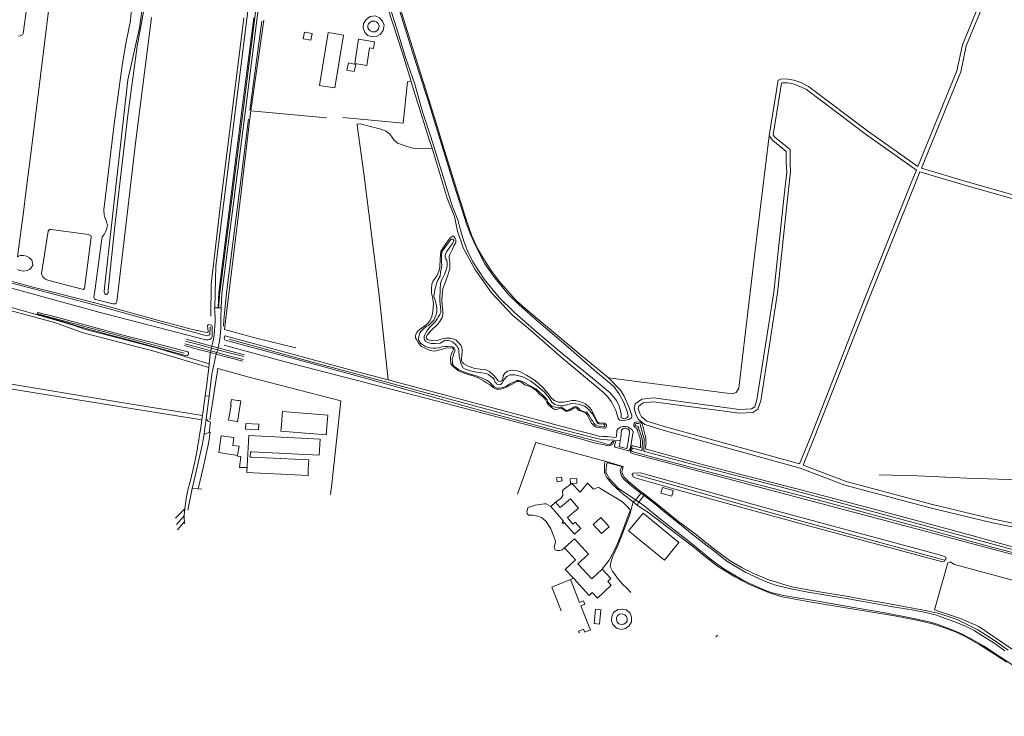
# Model space of a CAD drawing. Extents: x 177628 to 188968, y 384226 to 390673.
# Tile 19 of 256: x 178913 to 179684, y 386023 to 386569. Entities that reach past the tile are written whole.
import ezdxf

# ---------------------------------------------------------------- set-up
doc = ezdxf.new("R2010")
doc.units = 0
for name, color, linetype, lineweight in [('B01_D', 14, 'Continuous', 9), ('B01_T', 14, 'Continuous', 9), ('B02_D', 14, 'Continuous', 9), ('B02_F', 14, 'Continuous', 9), ('B02_T', 14, 'Continuous', 9), ('B03_F', 14, 'Continuous', 9), ('B04_F', 14, 'Continuous', 9), ('B14_F', 14, 'Continuous', 9), ('Q01_F', 253, 'Continuous', 9), ('Q01_T', 253, 'Continuous', 9), ('T01_F', 253, 'Continuous', 9), ('T02_F', 253, 'RASTER', 9), ('T03_F', 253, 'Continuous', 9), ('T03_T', 253, 'Continuous', 9), ('T04_F', 253, 'HAAG', 9), ('T04_T', 253, 'HAAG', 9), ('T07_F', 253, 'Continuous', 9), ('T09_F', 253, 'Continuous', 9), ('T10_F', 253, 'Continuous', 9), ('T10_T', 253, 'Continuous', 9), ('T13_F', 253, 'Continuous', 9), ('T22_F', 253, 'Continuous', 9), ('V00_F', 8, 'Continuous', 9), ('V00_T', 8, 'Continuous', 9), ('V06_F', 8, 'Continuous', 9), ('V06_T', 8, 'Continuous', 9), ('W01_F', 253, 'Continuous', 9)]:
    doc.layers.add(name, color=color, linetype=linetype, lineweight=lineweight)
doc.linetypes.add('HAAG', pattern='A,4,-1,[5,TOPOCAD.SHX,S=0.35,R=0,X=-0.35,Y=-0.35],-1', length=6)
doc.linetypes.add('RASTER', pattern='A,4,-1,[4,TOPOCAD.SHX,S=0.5,R=0,X=-0.5,Y=0],-1', length=6)

msp = doc.modelspace()

# ---------------------------------------------------------------- linework, layer by layer
at = {"layer": 'B01_D', "linetype": 'Continuous'}
for points in [[(179083.251, 386270.618), (179084.346, 386270.442)], [(179332.191, 386190.889), (179335.803, 386186.692), (179343.832, 386193.603), (179350.109, 386186.31), (179341.467, 386178.872), (179345.862, 386173.765), (179347.595, 386175.256), (179351.925, 386170.225), (179350.781, 386169.238)]]:
    msp.add_lwpolyline(points, dxfattribs=at)
at = {"layer": 'B01_T', "linetype": 'Continuous'}
for points in [[(179081.091, 386254.243), (179076.164, 386255.044), (179078.097, 386266.941), (179077.603, 386267.022), (179078.318, 386271.419), (179083.251, 386270.618)], [(179081.091, 386254.243), (179083.086, 386253.917), (179085.73, 386270.218), (179084.346, 386270.442)], [(179328.43, 386187.6), (179332.191, 386190.889)], [(179350.781, 386169.238), (179347.022, 386165.952), (179339.049, 386175.068), (179338.121, 386174.258), (179337.41, 386175.071), (179338.531, 386176.05), (179328.43, 386187.6)]]:
    msp.add_lwpolyline(points, dxfattribs=at)
at = {"layer": 'B02_D', "linetype": 'Continuous'}
for points in [[(179339.302, 386155.152), (179344.707, 386160.052)], [(179347.931, 386145.631), (179339.302, 386155.152)]]:
    msp.add_lwpolyline(points, dxfattribs=at)
at = {"layer": 'B02_F', "linetype": 'Continuous'}
for points in [[(179099.542, 386247.529), (179089.368, 386248.07), (179089.601, 386252.434), (179099.775, 386251.893)], [(179091.937, 386243.121), (179147.857, 386240.251)]]:
    msp.add_lwpolyline(points, dxfattribs=at)
at = {"layer": 'B02_T', "linetype": 'Continuous'}
for points in [[(179134.633, 386553.886), (179135.534, 386559.126), (179141.519, 386558.097), (179140.618, 386552.857), (179134.633, 386553.886)], [(179152.079, 386516.661), (179147.271, 386517.449), (179154.059, 386558.851), (179159.071, 386558.029)], [(179152.079, 386516.661), (179159.463, 386515.45), (179166.253, 386556.85), (179159.071, 386558.029)], [(179080.261, 386241.521), (179070.37, 386242.993), (179068.395, 386229.695), (179083.154, 386227.502)], [(179080.261, 386241.521), (179079.354, 386235.428), (179084.359, 386234.681), (179083.154, 386227.502)], [(179090.71, 386219.072), (179091.937, 386243.121)], [(179094.077, 386226.25), (179138.981, 386223.961), (179138.61, 386216.682)], [(179138.61, 386216.682), (179138.361, 386211.69), (179090.461, 386214.082), (179090.71, 386219.072)]]:
    msp.add_lwpolyline(points, dxfattribs=at)
at = {"layer": 'B03_F', "linetype": 'Continuous'}
for points in [[(178937.121, 386404.544), (178935.89, 386404.497), (178935.414, 386404.096), (178934.764, 386403.301), (178929.744, 386370.025)], [(178968.49, 386398.439), (178968.506, 386399.284), (178968.225, 386399.823), (178967.557, 386400.083), (178966.431, 386400.637), (178937.308, 386404.551), (178937.121, 386404.544)], [(178929.744, 386370.025), (178930.131, 386368.553), (178930.661, 386367.536), (178931.49, 386366.675), (178932.683, 386365.7), (178934.477, 386364.885), (178961.514, 386357.677), (178962.299, 386357.63), (178963.285, 386358.22), (178968.49, 386398.439)]]:
    msp.add_lwpolyline(points, dxfattribs=at)
at = {"layer": 'B04_F', "linetype": 'Continuous'}
for points in [[(179393.06, 386191.189), (179394.593, 386192.19), (179399.744, 386198.797)], [(179402.129, 386196.95), (179396.805, 386190.314), (179396.538, 386188.29)], [(179399.744, 386198.797), (179402.129, 386196.95)], [(179396.538, 386188.29), (179393.06, 386191.189)]]:
    msp.add_lwpolyline(points, dxfattribs=at)
at = {"layer": 'B14_F', "linetype": 'Continuous'}
for points in [[(179181.605, 386562.388), (179181.828, 386565.987), (179183.882, 386569.157), (179187.14, 386571.302), (179190.85, 386571.807), (179194.238, 386570.448), (179196.674, 386567.832), (179197.951, 386564.524), (179197.208, 386560.296), (179194.976, 386557.212), (179192.096, 386555.711), (179188.595, 386555.404), (179185.159, 386556.427), (179182.764, 386558.795), (179181.605, 386562.388)], [(179188.99, 386559.272), (179188.012, 386559.521), (179187.134, 386560.091), (179186.016, 386561.294), (179185.32, 386562.628), (179185.329, 386564.24), (179185.784, 386565.594), (179186.755, 386566.814), (179188.3, 386567.62), (179190.673, 386567.607), (179191.92, 386567.185), (179193.251, 386566.003), (179194.027, 386564.086), (179193.943, 386562.792), (179193.468, 386561.561), (179192.232, 386560.248), (179190.99, 386559.377), (179188.99, 386559.272)], [(179187.328, 386552.09), (179178.004, 386553.544), (179175.034, 386534.493), (179184.358, 386533.039), (179186.509, 386546.835)], [(179187.328, 386552.09), (179190.502, 386551.534), (179189.687, 386546.334), (179186.509, 386546.835)], [(179168.872, 386529.367), (179169.954, 386534.984), (179175.72, 386533.875), (179174.638, 386528.258), (179168.872, 386529.367)], [(179118.165, 386259.362), (179118.376, 386262.011), (179153.775, 386259.195), (179152.537, 386243.639), (179117.138, 386246.455), (179117.55, 386251.627)], [(179117.55, 386251.627), (179118.165, 386259.362)], [(179099.542, 386247.529), (179099.775, 386251.893)], [(179094.288, 386230.365), (179147.21, 386227.649), (179147.857, 386240.251)], [(179094.077, 386226.25), (179093.136, 386226.294), (179093.348, 386230.413), (179094.288, 386230.365)], [(179332.949, 386209.863), (179336.81, 386210.607), (179337.4, 386207.544)], [(179337.4, 386207.544), (179333.576, 386206.745), (179332.949, 386209.863)], [(179349.015, 386205.816), (179343.882, 386205.509), (179343.659, 386209.244), (179348.792, 386209.551), (179349.015, 386205.816)], [(179414.673, 386198.087), (179415.895, 386202.415), (179424.442, 386199.995), (179423.22, 386195.667), (179414.673, 386198.087)], [(179368.266, 386166.376), (179374.109, 386171.677), (179367.614, 386178.836), (179361.771, 386173.535), (179368.266, 386166.376)], [(179344.707, 386160.052), (179347.176, 386162.29), (179358.097, 386150.245), (179349.747, 386142.476), (179360.655, 386130.753), (179368.81, 386138.341)], [(179346.159, 386131.26), (179339.716, 386138.185), (179347.931, 386145.631)], [(179368.81, 386138.341), (179375.595, 386131.05), (179373.077, 386128.707), (179375.769, 386125.814), (179364.962, 386115.759), (179360.937, 386120.085), (179358.59, 386117.901), (179346.159, 386131.26)], [(179343.834, 386130.274), (179329.236, 386124.431), (179336.678, 386105.839)], [(179351.025, 386112.306), (179343.834, 386130.274)], [(179352.051, 386109.744), (179355.228, 386111.016), (179354.202, 386113.578), (179351.025, 386112.306)], [(179358.629, 386093.307), (179352.051, 386109.744)], [(179363.407, 386106.968), (179367.799, 386106.561), (179366.766, 386095.408), (179362.374, 386095.815), (179363.407, 386106.968)], [(179375.945, 386098.047), (179376.269, 386101.284), (179377.717, 386104.412), (179380.93, 386106.816), (179384.81, 386107.214), (179387.725, 386106.462), (179390.638, 386103.837), (179391.812, 386100.813), (179391.621, 386097.174), (179389.932, 386094.126), (179386.961, 386091.909), (179383.642, 386091.19), (179379.871, 386092.318), (179377.012, 386094.969), (179375.945, 386098.047)], [(179380.545, 386096.865), (179381.908, 386095.606), (179383.807, 386095.149), (179385.653, 386095.334), (179387.447, 386096.563), (179388.304, 386098.061), (179388.333, 386099.88), (179387.666, 386101.352), (179386.57, 386102.61), (179384.431, 386103.549), (179382.317, 386103.23), (179380.764, 386102.188), (179379.933, 386100.37), (179379.905, 386098.685), (179380.545, 386096.865)], [(179354.157, 386091.517), (179355.12, 386089.11), (179359.592, 386090.9), (179358.629, 386093.307)], [(179350.319, 386089.981), (179354.157, 386091.517)], [(179350.879, 386088.582), (179350.319, 386089.981)]]:
    msp.add_lwpolyline(points, dxfattribs=at)
at = {"layer": 'Q01_F', "linetype": 'Continuous'}
for points in [[(179053.286, 386314.079), (179042.468, 386317.001)], [(179053.452, 386315.695), (179042.833, 386318.531)], [(179052.362, 386310.641), (179041.651, 386313.583)], [(179052.79, 386312.051), (179041.977, 386314.945)], [(179052.79, 386312.051), (179062.336, 386309.452)], [(179062.793, 386311.571), (179053.286, 386314.079)], [(179062.336, 386309.452), (179066.907, 386308.207)], [(179067.481, 386310.334), (179062.793, 386311.571)], [(179066.907, 386308.207), (179077.212, 386305.401)], [(179077.527, 386307.683), (179067.481, 386310.334)], [(179077.562, 386309.307), (179088.575, 386306.361)], [(179076.214, 386304.314), (179087.276, 386301.42)], [(179077.212, 386305.401), (179087.633, 386302.778)], [(179077.527, 386307.683), (179088.191, 386304.901)]]:
    msp.add_lwpolyline(points, dxfattribs=at)
at = {"layer": 'Q01_T', "linetype": 'Continuous'}
for points in [[(179052.362, 386310.641), (179062.039, 386308.074)], [(179053.452, 386315.695), (179063.129, 386313.131)], [(179063.129, 386313.131), (179067.895, 386311.868)], [(179067.895, 386311.868), (179077.562, 386309.307)], [(179062.039, 386308.074), (179066.549, 386306.878)], [(179066.549, 386306.878), (179076.214, 386304.314)]]:
    msp.add_lwpolyline(points, dxfattribs=at)
at = {"layer": 'T01_F', "linetype": 'Continuous'}
msp.add_arc((179385.961, 386259.648), 3.398, 229.238041, 336.796621, dxfattribs=at)
at = {"layer": 'T01_F', "linetype": 'Continuous', "extrusion": (0, 0, -1)}
msp.add_arc((-179386.883, 386245.545), 3.394, 28.969893, 159.458269, dxfattribs=at)
at = {"layer": 'T02_F', "linetype": 'RASTER'}
for points in [[(179212.973, 386487.892), (179216.213, 386520.282), (179219.128, 386520.388)], [(179067.776, 386295.604), (179061.451, 386255.482)]]:
    msp.add_lwpolyline(points, dxfattribs=at)
at = {"layer": 'T03_F', "linetype": 'Continuous'}
for points in [[(178949.405, 386696.439), (178938.543, 386603.568), (178928.851, 386524.906)], [(178928.851, 386524.906), (178920.559, 386457.607), (178918.759, 386443.696)], [(179093.556, 386497.388), (179152.928, 386492.104)], [(178918.759, 386443.696), (178916.892, 386429.266)], [(178916.892, 386429.266), (178915.721, 386420.212)], [(178915.721, 386420.212), (178910.93, 386383.186)], [(179128.702, 386311.841), (179096.731, 386319.531)], [(179157.269, 386207.635), (179164.167, 386270.279), (179091.263, 386289.08), (179067.776, 386295.604)], [(179083.154, 386227.502), (179083.042, 386226.947), (179085.727, 386226.789), (179084.808, 386218.182), (179090.658, 386218.02)], [(179157.269, 386207.635), (179155.869, 386196.988)], [(179417.445, 386145.413), (179428.862, 386159.381), (179400.763, 386182.349), (179389.346, 386168.381), (179417.445, 386145.413)]]:
    msp.add_lwpolyline(points, dxfattribs=at)
at = {"layer": 'T03_T', "linetype": 'Continuous'}
for points in [[(179093.556, 386497.388), (179103.691, 386568.501)], [(179096.731, 386319.531), (179072.911, 386326.13), (179085.921, 386433.782), (179092.701, 386491.392), (179093.556, 386497.388)]]:
    msp.add_lwpolyline(points, dxfattribs=at)
at = {"layer": 'T04_F', "linetype": 'HAAG'}
for points in [[(179165.511, 386492.171), (179212.973, 386487.892)], [(179390.459, 386183.764), (179388.041, 386177.491), (179383.451, 386164.862), (179379.44, 386155.466), (179374.25, 386145.55), (179368.81, 386138.341)]]:
    msp.add_lwpolyline(points, dxfattribs=at)
at = {"layer": 'T04_T', "linetype": 'HAAG'}
for points in [[(179059.852, 386234.506), (179060.979, 386240.108), (179061.858, 386245.755)], [(179052.206, 386201.307), (179056.191, 386217.833), (179059.837, 386234.438)], [(179059.837, 386234.438), (179059.852, 386234.506)]]:
    msp.add_lwpolyline(points, dxfattribs=at)
at = {"layer": 'T07_F', "linetype": 'Continuous'}
for points in [[(178917.485, 386603.291), (178919.27, 386603.039), (178920.766, 386601.869), (178920.961, 386600.021), (178915.32, 386558.029), (178914.75, 386557.082), (178912.985, 386556.162), (178911.496, 386555.891)], [(178064.759, 386583.864), (178070.979, 386582.201), (178180.128, 386553.418), (178312.58, 386518.627), (178430.683, 386486.618), (178595.392, 386443.633), (178734.758, 386406.414), (178896.357, 386364.988), (178979.645, 386343.183), (179049.379, 386323.778), (179059.405, 386321.347), (179060.651, 386321.795), (179061.378, 386322.244), (179061.661, 386328.261)], [(179062.216, 386336.724), (179062.517, 386361.623), (179070.335, 386428.462), (179075.439, 386470.145), (179084.89, 386545.02), (179088.033, 386570.4)], [(179102.084, 386567.831), (179092.804, 386497.931)], [(179072.141, 386328.673), (179072.51, 386333.775), (179074.737, 386356.951), (179084.38, 386432.611), (179091.691, 386490.909)], [(179041.431, 386307.619), (178930.425, 386337.344), (178926.746, 386338.409)], [(179076.49, 386318.702), (179138.031, 386301.692), (179249.515, 386271.652), (179293.935, 386259.48), (179333.225, 386248.901), (179363.517, 386240.96)], [(179367.98, 386239.916), (179363.517, 386240.96)], [(179367.98, 386239.916), (179382.936, 386239.229)], [(179636.158, 386145.796), (179505.694, 386181.342), (179395.774, 386212.241)], [(179585.702, 386212.233), (179615.854, 386211.64), (179654.449, 386209.627), (179703.387, 386208.066)]]:
    msp.add_lwpolyline(points, dxfattribs=at)
at = {"layer": 'T09_F', "linetype": 'Continuous'}
for points in [[(179191.733, 386608.392), (179193.596, 386602.337), (179200.967, 386578.003), (179212.491, 386542.705), (179219.128, 386520.388)], [(178064.793, 386585.809), (178094.592, 386577.83), (178164.192, 386560.354), (178238.339, 386540.609), (178319.339, 386518.888), (178351.118, 386510.621), (178422.265, 386491.223), (178485.759, 386474.293), (178545.68, 386459.503), (178612.4, 386441.617), (178757.966, 386403.524), (178817.21, 386388.29), (178855.773, 386377.83), (178923.842, 386359.101), (178927.311, 386358.222)], [(179373.694, 386288.226), (179351.392, 386306.583), (179316.151, 386336.143), (179308.155, 386342.915), (179300.889, 386349.487), (179288.015, 386364.076), (179281.71, 386372.488), (179276.019, 386381.177), (179271.129, 386389.702), (179266.676, 386399.615), (179261.967, 386413.102), (179257.794, 386426.332), (179252.484, 386442.944), (179248.043, 386457.374), (179243.925, 386470.499), (179240.333, 386482.871), (179236.753, 386494.535), (179233.308, 386505.599), (179228.82, 386519.603), (179208.613, 386583.551)], [(179219.128, 386520.388), (179219.964, 386517.576), (179230.269, 386484.189), (179233.626, 386474.15), (179235.491, 386468.143)], [(179381.143, 386256.811), (179379.546, 386262.691), (179375.977, 386269.642), (179372.734, 386273.88), (179369.859, 386276.76), (179336.714, 386304.502), (179310.757, 386327.303), (179298.453, 386337.456), (179281.972, 386354.853), (179269.032, 386373.337), (179259.999, 386390.151), (179255.493, 386403.163), (179253.014, 386414.686), (179247.405, 386429.044), (179235.491, 386468.143)], [(179253.753, 386393.72), (179254.249, 386394.488), (179254.263, 386395.203), (179254.207, 386396.307), (179253.708, 386397.516), (179252.937, 386398.692), (179252.252, 386399.266), (179251.576, 386399.318), (179250.697, 386398.89), (179249.494, 386397.733), (179245.261, 386391.75), (179242.458, 386387.239), (179241.735, 386381.532), (179241.487, 386374.726), (179240.752, 386371.78), (179239.391, 386368.421), (179236.371, 386364.32), (179235.409, 386361.611), (179235.09, 386358.154), (179235.102, 386354.768), (179235.849, 386351.406), (179236.602, 386346.303), (179236.08, 386340.373), (179235.228, 386336.327), (179233.973, 386333.488), (179232.183, 386330.969), (179229.785, 386329.003), (179226.255, 386326.556), (179223.95, 386324.415), (179222.832, 386322.657), (179222.528, 386320.941), (179222.578, 386319.527), (179223.232, 386318.334), (179224.958, 386315.554), (179227.269, 386312.994), (179230.601, 386311.246), (179233.979, 386309.807)], [(179285.601, 386288.007), (179283.749, 386290.307), (179280.42, 386293.254), (179277.796, 386294.582), (179273.277, 386295.037), (179268.992, 386295.546), (179263.846, 386297.561), (179260.054, 386299.569), (179259.011, 386300.654), (179258.682, 386301.627), (179258.696, 386303.349), (179258.759, 386305.65), (179259.134, 386310.015), (179258.751, 386312.19), (179258.05, 386313.964), (179256.063, 386316.266), (179254.084, 386317.988), (179251.898, 386318.959), (179249.413, 386319.51), (179246.664, 386319.447), (179243.364, 386318.873), (179239.449, 386317.536), (179236.037, 386317.196), (179233.573, 386317.824), (179231.921, 386318.417), (179231.044, 386319.092), (179231.003, 386319.983), (179231.771, 386321.651), (179234.681, 386325.097), (179240.163, 386330.427), (179241.898, 386333.083), (179243.303, 386335.706), (179243.99, 386338.208), (179244.023, 386340.877), (179243.413, 386345.358), (179243.247, 386349.773), (179243.708, 386355.568), (179244.048, 386358.173), (179245.197, 386361.518), (179246.258, 386364.36), (179247.95, 386368.816), (179249.385, 386373.993), (179249.523, 386379.079), (179249.302, 386380.689), (179248.881, 386381.896), (179248.991, 386383.577), (179249.684, 386385.402), (179251.294, 386388.621), (179252.61, 386391.633), (179253.753, 386393.72)], [(178927.311, 386358.222), (178973.516, 386346.519), (179020.601, 386333.496), (179047.816, 386326.308), (179057.737, 386324.202), (179059.546, 386323.872), (179060.084, 386324.061), (179060.252, 386324.786), (179059.604, 386328.996), (179060.276, 386329.801), (179060.991, 386330.174), (179062.113, 386329.94), (179062.99, 386329.306), (179063.294, 386328.373), (179063.427, 386324.803), (179063.425, 386320.618), (179062.514, 386319.052), (179061.264, 386318.309), (179060.004, 386318.107), (179058.344, 386318.151), (178975.513, 386339.373), (178906.175, 386358.441)], [(178931.84, 386338.181), (178935.68, 386337.389), (178948.191, 386333.953), (178982.866, 386324.519), (178997.509, 386320.676), (179014.314, 386316.438), (179027.367, 386313.035), (179044.184, 386308.666), (179044.674, 386308.217), (179044.775, 386307.394), (179044.541, 386306.665), (179043.982, 386305.797), (179043.129, 386305.637), (179034.951, 386308.023), (179013.998, 386313.762), (178997.854, 386318.03), (178981.751, 386322.181), (178958.774, 386328.604), (178947.129, 386332.097), (178930.63, 386336.869), (178926.137, 386338.122), (178926.429, 386338.849), (178926.71, 386339.227), (178927.064, 386339.459), (178931.84, 386338.181)], [(179365.283, 386238.392), (179332.016, 386246.956), (179269.128, 386263.982), (179202.993, 386282.672), (179139.585, 386300.134), (179074.518, 386317.632), (179073.343, 386318.082), (179072.997, 386318.602), (179072.756, 386319.432), (179073.276, 386320.988), (179073.519, 386321.195), (179074.522, 386321.09), (179176.132, 386293.214), (179201.184, 386286.633)], [(179233.979, 386309.807), (179237.49, 386309.274), (179243.766, 386310.681), (179246.298, 386311.522), (179249.59, 386311.71), (179251.156, 386311.66), (179252.154, 386311.215), (179252.374, 386310.572), (179251.57, 386309.059), (179250.421, 386306.682), (179250.013, 386304.562), (179249.986, 386302.164), (179250.303, 386299.584), (179251.485, 386297.685), (179253.519, 386295.788), (179256.325, 386293.857), (179260.583, 386291.917), (179264.658, 386290.58), (179267.663, 386289.884), (179272.058, 386288.057), (179275.83, 386286.01), (179278.026, 386284.497), (179280.435, 386283.019), (179283.253, 386280.701), (179285.303, 386279.655), (179287.036, 386279.196), (179288.957, 386279.487), (179291.27, 386280.042), (179294.329, 386281.163), (179296.811, 386282.45), (179301.002, 386285.039), (179302.287, 386285.478), (179303.72, 386285.547), (179304.95, 386285.098), (179306.226, 386284.086), (179308.08, 386282.889), (179312.095, 386281.419), (179314.565, 386280.113), (179316.988, 386278.325), (179319.85, 386275.29), (179322.48, 386273.227), (179324.171, 386271.627), (179325.38, 386269.088), (179326.834, 386267.261), (179328.96, 386265.169), (179331.217, 386263.829), (179333.032, 386263.639), (179334.683, 386263.955), (179336.611, 386264.614), (179337.153, 386264.603)], [(179364.324, 386255.041), (179363.994, 386255.957), (179362.542, 386258.887), (179360.361, 386263.167), (179358.546, 386265.35), (179355.752, 386267.958), (179353.375, 386269.048), (179347.968, 386270.585), (179344.911, 386270.586), (179341.528, 386269.762), (179338.421, 386269.145), (179334.805, 386269.273), (179331.653, 386270.34), (179329.445, 386272.202), (179326.16, 386276.386), (179322.239, 386280.757), (179316.174, 386286.234), (179309.58, 386290.425), (179304.64, 386293.055), (179301.662, 386294.158), (179298.997, 386294.422), (179296.883, 386294.154), (179294.489, 386293.426), (179292.43, 386291.996), (179291.308, 386289.986), (179290.813, 386287.442), (179290.345, 386286.232), (179289.541, 386285.706), (179288.436, 386285.573), (179287.417, 386285.883), (179285.601, 386288.007)], [(179201.184, 386286.633), (179218.693, 386282.034), (179285.023, 386264.37), (179345.148, 386248.029), (179364.47, 386243.128)], [(179373.694, 386288.226), (179383.016, 386278.597), (179385.889, 386274.072), (179389.908, 386265.188), (179391.957, 386258.814), (179392.094, 386257.781)], [(179337.153, 386264.603), (179337.763, 386264.127), (179338.653, 386263.143), (179340.299, 386262.221), (179341.555, 386262.158), (179344.299, 386262.956), (179346.167, 386264.525), (179347.2, 386264.912), (179348.09, 386264.894), (179348.932, 386264.433), (179350.065, 386262.979), (179353.158, 386261.875), (179355.597, 386260.937), (179357.095, 386259.38), (179359.344, 386254.635)], [(179360.506, 386252.917), (179359.344, 386254.635)], [(179364.324, 386255.041), (179364.914, 386254.039)], [(179384.886, 386254.744), (179389.475, 386255.709)], [(179370.225, 386248.818), (179364.955, 386249.507)], [(179366.081, 386253.159), (179370.513, 386252.699)], [(179379.873, 386242.127), (179380.305, 386247.113)], [(179394.899, 386253.572), (179397.607, 386253.836)], [(179397.008, 386244.87), (179396.462, 386247.001)], [(179400.328, 386251.6), (179402.55, 386242.079)], [(179374.64, 386242.164), (179378.316, 386241.646)], [(179392.985, 386246.113), (179392.887, 386244.384), (179391.114, 386235.215)], [(179398.834, 386234.303), (179398.764, 386238.964)], [(179370.741, 386236.881), (179365.283, 386238.392)], [(179370.741, 386236.881), (179372.154, 386236.408), (179374.584, 386236.133), (179375.601, 386236.578), (179376.644, 386237.842), (179377.066, 386238.61)], [(179377.066, 386238.61), (179377.443, 386238.539)], [(179377.443, 386238.539), (179379.228, 386238.2)], [(179391.114, 386235.215), (179390.821, 386233.698), (179390.408, 386232.26), (179389.379, 386231.028), (179378.982, 386233.957), (179378.489, 386234.739), (179378.614, 386236.136), (179379.15, 386237.739), (179379.228, 386238.2)], [(179392.033, 386235.037), (179391.85, 386234.518), (179391.017, 386231.6), (179390.88, 386230.383), (179391.245, 386229.623), (179393.262, 386228.718), (179483.946, 386204.812), (179634.535, 386164.921), (179719.662, 386141.951)], [(179398.162, 386233.732), (179393.079, 386235.107), (179392.353, 386235.119), (179392.033, 386235.037)], [(179403.058, 386235.838), (179402.771, 386233.232)], [(179898.507, 386100.785), (179828.394, 386119.28), (179767.194, 386135.868), (179707.827, 386151.032), (179658.246, 386164.696), (179593.553, 386182.417), (179531.447, 386198.643), (179450.956, 386219.445), (179403.241, 386232.357)], [(179371.977, 386222.787), (179371.148, 386222.424), (179370.763, 386221.878), (179370.478, 386220.321), (179370.532, 386213.726), (179371.4, 386211.986), (179372.147, 386210.589), (179373.419, 386208.848), (179375.076, 386206.743), (179376.874, 386204.658), (179379.461, 386202.308), (179383.058, 386198.947), (179385.321, 386197.043), (179393.06, 386191.189)], [(179399.744, 386198.797), (179398.29, 386199.922), (179389.296, 386207.112), (179385.841, 386210.595), (179384.892, 386212.498), (179384.327, 386213.328), (179384.227, 386214.946), (179384.714, 386216.604), (179385.243, 386218.889), (179371.977, 386222.787)], [(179635.3, 386144.208), (179636.705, 386144.807), (179637.464, 386145.833), (179638.28, 386146.739), (179637.793, 386147.756), (179634.672, 386149.203), (179504.263, 386184.482), (179398.739, 386213.882), (179393.007, 386213.563), (179392.191, 386212.657), (179392.991, 386210.833), (179394.608, 386209.916), (179425.586, 386201.146), (179532.299, 386171.874), (179635.3, 386144.208)], [(179448.536, 386160.385), (179442.675, 386165.347), (179427.435, 386176.65), (179411.792, 386189.47), (179402.129, 386196.95)], [(179685.56, 386065.551), (179676.88, 386071.332), (179664.575, 386079.07), (179654.031, 386085.235), (179645.511, 386089.28), (179635.278, 386092.974), (179627.493, 386095.624), (179616.404, 386098.303), (179597.635, 386101.87), (179559.622, 386108.172), (179532.792, 386112.443), (179509.729, 386116.841), (179500.322, 386119.654), (179483.479, 386126.629), (179472.739, 386132.364), (179458.984, 386140.885), (179448.342, 386149.219), (179439.368, 386156.571), (179404.584, 386183.045), (179396.538, 386188.29)], [(179686.675, 386075.076), (179675.32, 386082.934), (179662.882, 386090.81), (179646.709, 386098.912), (179631.918, 386103.847), (179619.016, 386106.665), (179590.873, 386111.853), (179573.799, 386114.687), (179559.808, 386117.252), (179538.897, 386120.665), (179517.101, 386124.662), (179498.558, 386130.42), (179486.153, 386135.424), (179478.474, 386139.535), (179468.572, 386145.202), (179457.895, 386153.048), (179448.536, 386160.385)]]:
    msp.add_lwpolyline(points, dxfattribs=at)
for centre, radius, start, end in [((179384.519, 386258.501), 3.775, 206.599069, 275.583264), ((179387.981, 386260.289), 4.818, 288.070632, 328.627346), ((179366.712, 386255.21), 2.146, 213.066614, 252.895666), ((179393.432, 386246.631), 3.053, 6.954502, 59.111132), ((179378.453, 386243.964), 2.322, 266.6223, 307.712406), ((179384.587, 386237.963), 14.212, 4.039234, 29.077799), ((179398.251, 386234.308), 0.583, 261.193062, 359.516209), ((179403.65, 386233.14), 0.884, 174.04574, 242.438562)]:
    msp.add_arc(centre, radius, start, end, dxfattribs=at)
at = {"layer": 'T09_F', "linetype": 'Continuous', "extrusion": (0, 0, -1)}
for centre, radius, start, end in [((-179367.083, 386256.891), 7.685, 286.078237, 328.859521), ((-179370.189, 386250.772), 1.954, 99.532769, 268.955247), ((-179386.354, 386242.918), 7.361, 34.744679, 154.273844), ((-179395.876, 386251.433), 2.352, 291.897193, 65.451312), ((-179397.306, 386250.696), 3.154, 95.47518, 163.348589), ((-179371.232, 386219.344), 23.073, 81.159545, 98.494408), ((-179381.664, 386237.238), 21.44, 166.94967, 183.743415), ((-179459.006, 386085.17), 1.158, 355.89982, 122.751264)]:
    msp.add_arc(centre, radius, start, end, dxfattribs=at)
at = {"layer": 'T10_F', "linetype": 'Continuous'}
for points in [[(179201.184, 386286.633), (179193.778, 386355.075), (179182.21, 386448.283), (179176.845, 386486.146), (179176.975, 386486.942), (179179.208, 386487.196), (179195.477, 386483.033), (179199.58, 386481.443), (179202.468, 386479.219), (179204.019, 386477.116), (179205.573, 386474.834), (179208.538, 386472.286), (179216.888, 386469.18), (179220.765, 386468.2), (179226.98, 386467.619), (179235.491, 386468.143)], [(179499.416, 386477.916), (179487.986, 386383.782), (179476.381, 386284.728), (179475.655, 386280.235), (179473.556, 386276.926), (179470.657, 386275.768), (179373.694, 386288.226)], [(179371.977, 386222.787), (179316.901, 386237.649), (179302.431, 386197.302)], [(179052.206, 386201.307), (179047.76, 386201.591)], [(179055.251, 386201.111), (179052.206, 386201.307)], [(179391.188, 386184.316), (179387.48, 386188.413), (179384.597, 386191.172), (179367.812, 386201.31), (179366.134, 386202.41), (179364.691, 386202.067), (179361.847, 386201.079), (179357.179, 386205.692), (179351.552, 386198.85), (179344.929, 386205.43), (179338.462, 386200.824), (179337.586, 386199.834), (179338.007, 386196.864), (179338.049, 386196.143), (179336.434, 386193.855), (179332.191, 386190.889)], [(179339.302, 386155.152), (179337.434, 386153.585), (179335.695, 386153.035), (179333.744, 386153.122), (179331.878, 386153.463), (179331.032, 386155.585), (179331.968, 386158.595), (179332.097, 386160.461), (179330.998, 386163.94), (179328.417, 386169.966), (179324.945, 386175.865), (179321.343, 386178.837), (179318.333, 386179.986), (179314.305, 386180.626), (179311.972, 386180.628), (179311.124, 386180.841), (179310.107, 386182.03), (179309.685, 386183.515), (179310.749, 386186.907), (179312.53, 386187.372), (179316.179, 386188.555), (179323.645, 386189.735), (179324.79, 386189.564), (179328.43, 386187.6)], [(179629.03, 386106.569), (179649.288, 386099.757), (179663.754, 386093.395), (179711.243, 386061.179), (179752.676, 386032.749), (179767.313, 386024.838), (179775.871, 386023.148), (179784.26, 386023.171), (179797.362, 386025.615), (179825.163, 386033.635), (179842.684, 386040.644), (179875.166, 386055.065), (179900.077, 386067.246), (179902.361, 386075.925), (179732.599, 386118.225), (179644.702, 386142.009), (179641.184, 386144.075), (179639.526, 386143.28), (179629.03, 386106.569)], [(179343.834, 386130.274), (179346.159, 386131.26)]]:
    msp.add_lwpolyline(points, dxfattribs=at)
at = {"layer": 'T10_T', "linetype": 'Continuous'}
for points in [[(179364.47, 386243.128), (179367.686, 386242.143)], [(179391.114, 386235.215), (179392.033, 386235.037)]]:
    msp.add_lwpolyline(points, dxfattribs=at)
at = {"layer": 'T13_F', "linetype": 'Continuous'}
for points in [[(179009.306, 386582.977), (179006.485, 386562.411), (178997.125, 386521.699), (178979.139, 386361.083), (178978.687, 386355.674), (178979.31, 386354.478), (178979.776, 386353.731), (178980.532, 386353.593), (178981.162, 386353.845), (178981.81, 386354.791), (178981.829, 386357.236), (178986.99, 386407.17), (178997.352, 386493.974), (179004.525, 386548.076), (179011.08, 386583.369), (179016.29, 386616.135), (179021.553, 386660.036), (179024.42, 386690.622)], [(179015.7, 386570.714), (179003.274, 386472.107), (178994.711, 386398.49), (178988.626, 386347.846), (178988.16, 386346.842), (178987.445, 386346.317), (178985.453, 386346.344), (178971.937, 386349.797), (178971.206, 386350.177), (178970.645, 386351.254), (178971.672, 386358.332), (178976.032, 386391.415), (178977.116, 386398.675), (178978.623, 386400.601), (178979.856, 386402.614), (178980.637, 386404.618), (178981.278, 386407.767), (178980.501, 386410.862), (178979.717, 386412.659), (178979.244, 386413.858), (178978.724, 386416.022), (178978.476, 386420.001), (178986.905, 386489.06), (178992.983, 386534.755), (178996.018, 386551.552), (178999.241, 386567.991), (179000.754, 386584.421)], [(179377.443, 386238.539), (179377.49, 386238.376), (179377.53, 386237.266), (179377.159, 386236.362), (179375.596, 386235.582), (179374.568, 386235.172), (179371.321, 386235.505), (179369.389, 386236.082), (179364.375, 386236.868), (179350.649, 386240.706), (179237.632, 386270.627), (179120.423, 386300.923), (179072.606, 386313.941)]]:
    msp.add_lwpolyline(points, dxfattribs=at)
at = {"layer": 'T22_F', "linetype": 'Continuous'}
msp.add_lwpolyline([(179061.061, 386245.515), (179062.049, 386253.557)], dxfattribs=at)
at = {"layer": 'V00_F', "linetype": 'Continuous'}
for points in [[(178910.93, 386383.186), (178912.795, 386384.053), (178915.571, 386384.067), (178917.921, 386383.604), (178920.218, 386382.272), (178921.953, 386380.561), (178922.688, 386378.667), (178922.791, 386376.528), (178921.654, 386374.501), (178920.169, 386373.305), (178918.312, 386372.337), (178915.61, 386371.857), (178912.69, 386372.443), (178910.903, 386373.283)], [(179058.547, 386256.289), (179060.177, 386254.495), (179062.049, 386253.557)], [(179056.939, 386243.861), (179059.027, 386244.902), (179061.061, 386245.515)]]:
    msp.add_lwpolyline(points, dxfattribs=at)
at = {"layer": 'V00_T', "linetype": 'Continuous'}
for points in [[(179110.37, 386678.607), (179087.8, 386499.96), (179069.22, 386355.12), (179068.18, 386343.21)], [(179070.435, 386343.269), (179070.95, 386354.51), (179089.639, 386500.038), (179112.078, 386678.805)], [(179065.296, 386343.063), (179065.16, 386343.056)], [(179067.897, 386343.196), (179065.296, 386343.063)], [(179068.18, 386343.21), (179067.897, 386343.196)], [(179068.18, 386343.21), (179070.435, 386343.269)], [(179070.076, 386335.422), (179070.435, 386343.269)], [(179062.336, 386309.452), (179062.039, 386308.074)], [(179062.793, 386311.571), (179062.336, 386309.452)], [(179063.129, 386313.131), (179062.793, 386311.571)], [(179063.553, 386315.097), (179063.129, 386313.131)], [(179066.549, 386306.878), (179066.907, 386308.207)], [(179066.907, 386308.207), (179067.481, 386310.334)], [(179067.481, 386310.334), (179067.895, 386311.868)], [(179067.895, 386311.868), (179068.171, 386312.891)], [(179060.86, 386273.835), (179063.141, 386291.131), (179066.261, 386305.811), (179066.549, 386306.878)], [(179062.039, 386308.074), (179061.801, 386306.97), (179060.938, 386299.4)], [(179060.592, 386296.371), (179059.101, 386283.291), (179057.85, 386274.251)], [(179060.938, 386299.4), (179060.592, 386296.371)], [(179057.85, 386274.251), (179055.71, 386258.787)], [(179057.85, 386274.251), (179060.86, 386273.835)], [(179058.547, 386256.289), (179060.86, 386273.835)], [(179055.71, 386258.787), (179055.237, 386255.37)], [(179058.547, 386256.289), (179057.77, 386250.396), (179057.397, 386247.123), (179056.939, 386243.861)], [(179055.349, 386235.446), (179056.216, 386239.64), (179056.939, 386243.861)], [(179049.171, 386208.171), (179052.376, 386221.782), (179055.349, 386235.446)], [(179047.76, 386201.591), (179049.171, 386208.171)], [(179044.42, 386201.579), (179042.965, 386193.679), (179041.816, 386185.728)], [(179044.241, 386184.627), (179046.65, 386196.411), (179047.76, 386201.591)], [(179041.816, 386185.728), (179041.271, 386180.897), (179041.294, 386180.129)], [(179041.294, 386180.129), (179041.404, 386177.897), (179041.579, 386175.669)], [(179036.132, 386169.173), (179041.579, 386175.669)], [(179041.579, 386175.669), (179041.773, 386173.824)]]:
    msp.add_lwpolyline(points, dxfattribs=at)
for centre, radius, start, end in [((178976.999, 386334.098), 88.615, 347.618643, 5.802214), ((178978.632, 386331.808), 91.516, 348.070761, 2.263491), ((178467.622, 386337.936), 593.388, 348.920741, 352.001681), ((178826.371, 386267.432), 227.776, 343.195097, 348.983728)]:
    msp.add_arc(centre, radius, start, end, dxfattribs=at)
at = {"layer": 'V06_F', "linetype": 'Continuous'}
for points in [[(179682.028, 386625.27), (179650.888, 386549.177), (179646.633, 386528.953), (179616.076, 386453.954), (179577.644, 386481.101), (179530.282, 386516.673), (179524.309, 386519.632), (179518.959, 386521.573), (179514.229, 386522.31), (179509.364, 386522.464), (179506.623, 386521.42)], [(179685.362, 386624.329), (179653.768, 386548.299), (179649.513, 386528.071), (179618.718, 386452.487), (179654.514, 386441.8), (179691.392, 386431.35), (179740.844, 386418.239), (179790.1, 386401.967), (179802.918, 386433.611), (179820.714, 386480.234), (179834.59, 386513.63)], [(179523.308, 386220.869), (179532.079, 386242.454), (179574.25, 386349.841), (179611.338, 386442.326), (179614.914, 386451.102), (179575.878, 386478.675), (179528.702, 386514.107), (179523.127, 386516.87), (179518.209, 386518.653), (179513.949, 386519.318), (179509.87, 386519.446), (179509.301, 386519.23), (179502.594, 386478.75), (179504.298, 386476.629), (179515.964, 386467.136), (179515.86, 386456.794), (179516.274, 386449.739), (179513.93, 386428.436), (179506.078, 386354.91), (179492.89, 386270.398), (179490.712, 386263.695), (179486.631, 386261.033), (179476.179, 386260.584), (179408.859, 386269.637), (179400.98, 386268.603), (179397.372, 386266.07), (179396.999, 386264.297), (179398.01, 386260.841), (179399.463, 386257.81), (179403.621, 386254.468), (179418.247, 386249.804), (179523.308, 386220.869)], [(179499.416, 386477.916), (179506.623, 386521.42)], [(179499.416, 386477.916), (179502.158, 386474.503), (179512.95, 386465.722), (179512.86, 386456.722), (179513.264, 386449.815), (179510.948, 386428.76), (179503.102, 386355.3), (179489.962, 386271.098), (179488.186, 386265.629), (179485.681, 386263.995), (179476.315, 386263.592), (179408.863, 386272.663), (179399.86, 386271.481), (179394.68, 386267.846), (179393.909, 386264.177), (179395.2, 386259.765), (179397.053, 386255.898), (179402.177, 386251.78), (179417.393, 386246.928), (179523.708, 386217.647), (179558.886, 386204.158), (179626.642, 386186.151), (179674.459, 386174.612), (179704.037, 386168.718)], [(179526.16, 386219.92), (179534.865, 386241.34), (179577.038, 386348.735), (179614.12, 386441.202), (179617.58, 386449.695), (179653.676, 386438.92), (179690.598, 386428.456), (179739.988, 386415.363), (179788.972, 386399.18), (179749.714, 386302.094), (179718.81, 386221.063), (179699.114, 386172.758), (179675.105, 386177.542), (179627.38, 386189.059), (179559.81, 386207.016), (179526.16, 386219.92)], [(178740.176, 386387.022), (178765.6, 386380.404), (178799.056, 386371.6), (178835.667, 386361.929), (178872.431, 386352.036), (178902.556, 386344.364), (178939.263, 386333.908), (178955.092, 386329.385)], [(178939.857, 386331.607), (178885.587, 386346.396), (178848.921, 386355.911), (178815.01, 386364.885), (178770.723, 386377.122)], [(178939.857, 386331.607), (178962.32, 386323.636), (179018.57, 386308.868), (179060.592, 386296.371)], [(179060.938, 386299.4), (179019.378, 386311.758), (178963.204, 386326.506), (178955.092, 386329.385)], [(179391.188, 386184.316), (179393.06, 386191.189)], [(179391.292, 386120.077), (179388.007, 386123.643), (179384.677, 386126.749), (179381.605, 386130.291), (179376.771, 386136.976), (179375.13, 386140.523), (179375.83, 386144.802), (179377.135, 386148.543), (179380.973, 386157.073), (179383.377, 386163.007), (179390.304, 386181.067), (179391.188, 386184.316)]]:
    msp.add_lwpolyline(points, dxfattribs=at)
at = {"layer": 'V06_T', "linetype": 'Continuous'}
for points in [[(179104.213, 386679.891), (179066.13, 386376.16), (179065.296, 386343.063)], [(179095.827, 386570.459), (179086.915, 386499.895), (179068.475, 386355.175), (179067.897, 386343.196)], [(179055.71, 386258.787), (179000.11, 386267.59), (178234.11, 386395.49), (178016.889, 386478.619)], [(179055.237, 386255.37), (178999.975, 386264.17), (178802.15, 386296.46), (178794.36, 386272.48)], [(179034.697, 386178.249), (179041.816, 386185.728)], [(179035.258, 386173.3), (179041.294, 386180.129)]]:
    msp.add_lwpolyline(points, dxfattribs=at)
at = {"layer": 'W01_F', "linetype": 'Continuous'}
for points in [[(179257.724, 386404.034), (179255.867, 386411.435), (179253.674, 386417.386), (179251.571, 386422.294), (179244.133, 386446.159), (179234.593, 386477.025), (179228.02, 386496.612), (179221.953, 386518.372), (179214.635, 386539.39), (179207.678, 386562.506), (179203.56, 386575.641), (179200.057, 386586.549), (179196.761, 386595.838), (179195.548, 386601.481), (179194.11, 386607.554), (179193.578, 386608.991)], [(179200.408, 386611.207), (179201.702, 386604.507), (179203.714, 386596.46), (179207.037, 386585.549), (179213.245, 386566.136), (179218.633, 386548.296), (179232.383, 386505.344), (179252.268, 386440.849), (179262.812, 386408.233), (179265.046, 386402.029), (179269.51, 386391.895), (179276.895, 386377.553), (179283.515, 386367.996), (179294.861, 386354.081), (179303.608, 386345.398), (179319.215, 386332.022), (179342.133, 386312.225), (179362.176, 386294.692), (179371.376, 386286.954), (179377.824, 386281.438), (179381.847, 386276.049), (179385.334, 386269.468), (179388.491, 386261.49), (179389.084, 386258.309)], [(179383.742, 386257.074), (179383.557, 386259.85), (179382.329, 386265.607), (179380.074, 386270.542), (179375.065, 386276.673), (179361.059, 386288.074), (179339.085, 386306.185), (179317.44, 386324.459), (179299.831, 386339.662), (179288.02, 386351.151), (179276.269, 386365.492), (179267.341, 386379.303), (179263.194, 386387.784), (179260.47, 386395.278), (179257.724, 386404.034)], [(179237.925, 386349.14), (179236.958, 386352.158), (179237.373, 386355.594), (179237.89, 386358.311), (179239.373, 386362.965), (179239.987, 386364.714), (179241.773, 386367.987), (179242.045, 386371.039), (179243.244, 386376.027), (179242.882, 386379.265), (179242.863, 386382.283), (179242.894, 386384.875), (179243.508, 386387.611), (179248.797, 386394.976), (179250.422, 386396.957), (179251.294, 386397.056), (179251.718, 386396.932), (179252.156, 386396.594), (179252.42, 386396.26), (179252.547, 386395.813), (179252.281, 386395.044), (179251.243, 386393.4), (179247.562, 386388.19), (179246.842, 386386.927), (179246.053, 386385.182), (179245.741, 386384.065), (179245.717, 386382.808), (179246.314, 386381.655), (179247.135, 386380.13), (179247.422, 386378.964), (179247.401, 386377.842), (179247.322, 386375.793), (179247.049, 386374.657), (179246.283, 386372.079), (179245.143, 386369.199), (179243.653, 386366.19), (179242.765, 386364.273), (179242.133, 386361.634), (179241.915, 386358.33), (179241.734, 386355.006), (179241.577, 386352.881), (179241.54, 386350.966), (179241.509, 386348.393), (179241.762, 386346.493), (179242.102, 386343.042), (179242.421, 386341.546), (179242.401, 386340.502), (179242.343, 386339.536), (179241.616, 386337.924), (179240.658, 386336.434)], [(179225.571, 386316.702), (179224.932, 386317.662), (179224.939, 386319.016), (179225.322, 386321.814), (179225.852, 386323.197), (179226.675, 386324.71), (179228.486, 386326.338), (179231.025, 386328.553), (179232.725, 386329.429), (179234.773, 386331.286), (179236.849, 386333.586), (179238.469, 386337.27), (179239.195, 386339.829), (179239.144, 386343.177), (179238.774, 386346.028), (179237.925, 386349.14)], [(179240.658, 386336.434), (179239.559, 386334.617), (179237.831, 386332.31), (179236.346, 386330.559), (179234.019, 386328.282), (179231.96, 386325.903), (179230.559, 386323.473), (179229.739, 386322.077), (179229.384, 386320.768), (179229.333, 386319.125), (179229.679, 386318.015), (179230.375, 386316.976), (179232.173, 386315.916), (179234.809, 386315.168), (179238.331, 386315.197), (179241.763, 386315.575), (179243.094, 386316.362), (179245.77, 386317.703), (179247.008, 386317.679), (179248.439, 386317.632), (179250.132, 386317.154), (179251.492, 386316.451), (179252.77, 386315.517), (179253.948, 386314.391), (179254.954, 386313.404), (179255.555, 386312.445), (179256.288, 386311.347), (179256.553, 386310.065), (179256.527, 386308.711), (179256.777, 386305.649), (179257.215, 386303.28), (179257.459, 386301.863), (179257.924, 386299.92), (179258.718, 386297.969), (179259.729, 386296.228), (179261.507, 386295.149), (179264.64, 386294.082), (179267.973, 386293.34), (179271.498, 386292.517), (179274.549, 386292.226), (179277.868, 386291.775), (179279.672, 386291.024), (179281.229, 386289.504), (179283.516, 386287.718), (179284.085, 386287.107), (179284.49, 386286.074), (179284.877, 386285.041), (179285.466, 386284.488), (179285.981, 386284.149), (179286.372, 386283.348)], [(179326.265, 386269.322), (179325.736, 386270.957), (179324.111, 386272.962), (179322.209, 386274.624), (179318.868, 386277.939), (179316.811, 386279.624), (179311.758, 386282.43), (179307.542, 386284.544), (179305.473, 386285.609), (179303.395, 386286.191), (179301.943, 386286.123), (179299.211, 386284.937), (179296.498, 386283.694), (179293.869, 386281.829), (179290.905, 386280.648), (179288.187, 386280.14), (179286.292, 386280.235), (179284.167, 386281.379), (179282.208, 386283.139), (179280.195, 386285.055), (179278.093, 386286.411), (179274.144, 386288.306), (179270.055, 386289.933), (179264.862, 386291.524), (179260.171, 386293.104), (179256.336, 386294.881), (179254.312, 386296.255), (179252.458, 386297.414), (179251.643, 386299.267), (179251.426, 386301.09), (179251.274, 386303.183), (179251.932, 386305.201), (179252.936, 386308.123), (179253.513, 386309.911), (179253.204, 386310.942), (179252.583, 386311.864), (179251.516, 386312.716), (179250.478, 386313.046), (179247.749, 386312.983), (179245.795, 386312.982), (179243.137, 386312.627), (179240.724, 386311.9), (179238.761, 386311.435), (179236.345, 386311.579), (179234.007, 386311.74), (179231.833, 386312.324), (179229.798, 386313.176), (179228.173, 386314.175), (179226.381, 386315.525), (179225.571, 386316.702)], [(179286.372, 386283.348), (179287.408, 386282.864), (179289.076, 386283.102), (179290.212, 386283.816), (179291.699, 386286.65), (179293.996, 386289.392), (179296.537, 386290.697), (179300.327, 386290.585), (179306.684, 386289.184), (179312.808, 386285.699), (179318.413, 386281.411), (179323.515, 386277.133), (179327.181, 386272.612), (179329.435, 386269.125), (179331.798, 386267.299), (179335.65, 386266.373), (179338.087, 386266.365), (179340.697, 386267.243), (179344.855, 386268.129), (179348.181, 386268.065), (179350.877, 386267.432), (179355.146, 386266.073), (179357.81, 386263.738), (179361.067, 386260.115), (179363.687, 386255.537)], [(179361.38, 386254.305), (179360.356, 386255.369), (179358.528, 386258.887), (179356.602, 386261.324), (179354.753, 386261.766), (179351.625, 386263.084), (179350.354, 386264.386), (179348.925, 386265.535), (179347.75, 386265.771), (179346.232, 386265.355), (179343.491, 386263.687), (179341.79, 386262.752), (179340.452, 386262.604), (179339.212, 386263.518), (179338.266, 386264.62), (179337.267, 386264.968), (179336.532, 386264.982), (179335.288, 386264.697), (179333.304, 386265.142), (179331.009, 386265.515), (179329.395, 386266.108), (179327.82, 386267.667), (179326.265, 386269.322)], [(179362.138, 386252.805), (179361.38, 386254.305)], [(179363.687, 386255.537), (179364.536, 386253.659)], [(179369.86, 386250.04), (179366.093, 386250.443)], [(179366.247, 386252.307), (179370.033, 386251.923)], [(179382.936, 386239.229), (179382.463, 386236.091), (179382.133, 386234.899), (179382.502, 386234.159), (179385.667, 386233.375), (179387.598, 386233.003), (179388.215, 386233.413), (179388.422, 386234.029), (179389.207, 386238.222), (179390.078, 386245.538), (179390.061, 386246.736)], [(179383.913, 386247.189), (179383.25, 386241.311), (179382.936, 386239.229)], [(179395.853, 386250.556), (179395.029, 386250.831)], [(179395.387, 386252.493), (179397.426, 386252.522)], [(179399.474, 386242.666), (179398.432, 386245.154), (179397.431, 386248.205), (179397.089, 386249.373)], [(179398.845, 386250.948), (179399.553, 386247.531)], [(179399.212, 386231.387), (179392.839, 386233.104), (179392.133, 386232.716), (179391.902, 386232.06), (179391.792, 386231.462), (179391.962, 386230.899), (179392.355, 386230.492), (179410.37, 386225.59), (179460.203, 386212.634), (179544.084, 386191.006), (179620.941, 386170.277), (179677.727, 386154.604), (179755.959, 386134.731)], [(179400.001, 386232.099), (179400.086, 386233.211)], [(179400.086, 386233.211), (179400.195, 386234.627), (179400.239, 386237.293)], [(179401.393, 386232.857), (179401.383, 386232.699), (179401.382, 386231.566)], [(179401.589, 386236.03), (179401.393, 386232.857)], [(180094.485, 386047.47), (180029.375, 386065.064), (179989.981, 386075.526), (179956.395, 386084.327), (179915.504, 386093.934), (179861.63, 386107.978), (179750.592, 386137.861), (179687.125, 386154.546), (179631.749, 386169.655), (179576.673, 386184.759), (179509.206, 386202.651), (179445.889, 386218.814), (179401.767, 386230.699)], [(179399.084, 386197.95), (179391.983, 386203.448), (179385.657, 386208.937), (179383.88, 386211.487), (179383.215, 386213.834), (179382.853, 386215.878), (179383.502, 386217.819), (179383.968, 386218.405), (179384.049, 386218.547), (179384.069, 386218.81), (179373.251, 386221.855), (179372.765, 386221.714), (179372.522, 386221.188), (179371.971, 386217.022), (179371.726, 386214.271), (179372.19, 386213.34), (179374.512, 386209.09), (179381.361, 386201.841), (179394.962, 386192.663)], [(179397.359, 386191.005), (179394.962, 386192.663)], [(179401.521, 386196.193), (179399.084, 386197.95)], [(179401.521, 386196.193), (179405.08, 386193.604), (179410.941, 386188.743), (179417.772, 386183.153), (179430.728, 386172.884), (179439.297, 386165.937), (179451.06, 386156.741), (179454.775, 386153.753), (179466.435, 386144.697), (179474.319, 386139.878), (179481.323, 386135.913), (179488.688, 386132.457), (179496.783, 386128.88), (179503.675, 386126.271), (179515.437, 386123.31), (179528.532, 386120.652), (179544.254, 386117.976), (179558.575, 386115.703), (179574.837, 386112.883), (179597.823, 386108.784), (179611.469, 386106.658), (179623.295, 386104.265), (179630.578, 386102.382), (179636.958, 386099.998), (179644.85, 386097.265), (179653.943, 386093.427), (179659.958, 386090.265), (179666.663, 386086.224), (179675.429, 386080.685), (179684.157, 386074.524)], [(179692.586, 386061.76), (179667.424, 386078.249), (179657.12, 386084.193), (179649.116, 386088.283), (179640.855, 386091.646), (179631.839, 386095.184), (179624.829, 386097.198), (179612.737, 386099.867), (179591.755, 386103.986), (179564.2, 386108.649), (179537.728, 386113.293), (179510.712, 386117.812), (179501.162, 386120.221), (179496.046, 386122.068), (179484.51, 386127.22), (179478.947, 386129.86), (179464.006, 386138.754), (179454.557, 386145.578), (179444.402, 386153.876), (179436.783, 386160.033), (179415.621, 386176.622), (179400.322, 386188.956), (179397.359, 386191.005)]]:
    msp.add_lwpolyline(points, dxfattribs=at)
at = {"layer": 'W01_F', "linetype": 'Continuous', "extrusion": (0, 0, -1)}
for centre, radius, start, end in [((-179367.222, 386256.826), 6.482, 280.033542, 321.659336), ((-179369.799, 386250.995), 0.957, 104.135835, 266.362753), ((-179395.507, 386251.597), 0.904, 301.974418, 82.337493), ((-179397.039, 386250.746), 1.818, 102.305475, 173.623639), ((-179389.044, 386238.208), 12.733, 164.65903, 189.85007)]:
    msp.add_arc(centre, radius, start, end, dxfattribs=at)
at = {"layer": 'W01_F', "linetype": 'Continuous'}
for centre, radius, start, end in [((179366.537, 386254.433), 2.146, 201.146103, 262.223643), ((179394.983, 386248.41), 2.316, 24.579313, 67.930973), ((179557.646, 386291.289), 164.037, 195.471254, 197.640977), ((179384.437, 386237.784), 15.81, 358.220152, 17.986304), ((179399.251, 386232.137), 0.751, 267.003366, 357.123335), ((179402.572, 386231.575), 1.19, 180.448037, 227.440146)]:
    msp.add_arc(centre, radius, start, end, dxfattribs=at)

doc.saveas('drawing.dxf')
